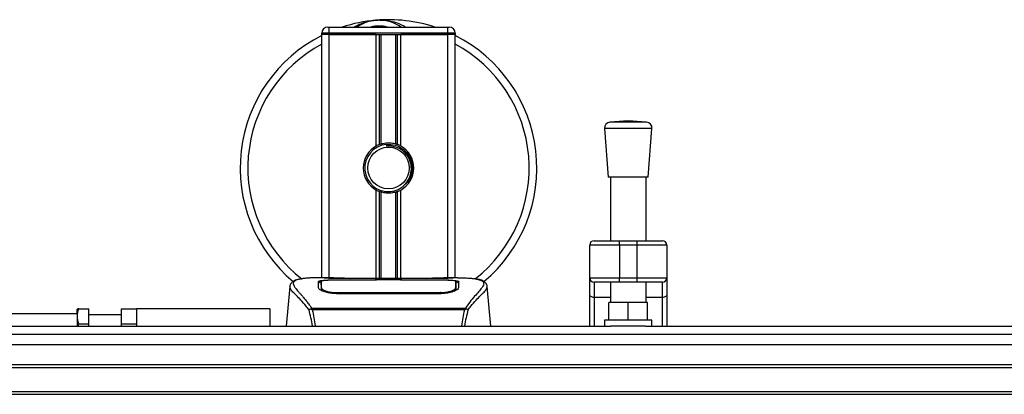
# Model space of a CAD drawing. Header units: millimetres. Extents: x 0 to 420, y 0 to 297.
# Tile 5 of 80: x 68 to 89, y 117 to 125. Entities that reach past the tile are written whole.
import ezdxf

# ---------------------------------------------------------------- set-up
doc = ezdxf.new("R2010")
doc.units = ezdxf.units.MM

msp = doc.modelspace()

# ---------------------------------------------------------------- linework, layer by layer
at = {"color": 7, "linetype": 'Continuous', "lineweight": 25}
for p, q in [((74.42412, 124.50277), (74.26706, 124.50277)), ((74.26706, 124.47135), (74.26706, 124.50277)), ((74.39271, 124.62842), (74.42412, 124.62842)), ((74.42412, 124.50277), (74.42412, 124.62842)), ((74.42412, 124.62842), (76.93709, 124.62842)), ((74.42412, 124.50277), (74.42412, 124.47135)), ((76.93709, 124.50277), (74.42412, 124.50277)), ((76.93709, 124.62842), (76.9685, 124.62842)), ((76.93709, 124.50277), (76.93709, 124.62842)), ((76.93709, 124.47135), (76.93709, 124.50277)), ((77.09415, 124.50277), (76.93709, 124.50277)), ((77.09415, 124.50277), (77.09415, 124.47135)), ((74.26706, 119.31977), (74.26706, 124.47135)), ((74.42412, 124.47135), (74.26706, 124.47135)), ((74.42412, 124.47135), (74.26706, 124.47135)), ((75.41988, 124.47135), (74.42412, 124.47135)), ((74.42412, 124.47135), (76.93709, 124.47135)), ((74.42412, 119.31977), (74.42412, 124.47135)), ((75.41988, 122.1103), (75.41988, 124.47135)), ((75.48798, 122.14232), (75.48798, 124.47135)), ((75.52405, 122.15481), (75.52405, 124.47135)), ((75.83715, 122.15481), (75.83715, 124.47135)), ((75.87322, 122.14232), (75.87322, 124.47135)), ((76.93709, 124.47135), (75.94132, 124.47135)), ((75.94132, 122.1103), (75.94132, 124.47135)), ((77.09415, 124.47135), (76.93709, 124.47135)), ((77.09415, 124.47135), (76.93709, 124.47135)), ((76.93709, 119.31977), (76.93709, 124.47135)), ((77.09415, 119.31977), (77.09415, 124.47135)), ((80.75811, 122.64493), (80.37125, 122.61541)), ((81.14498, 122.61541), (80.75811, 122.64493)), ((80.25552, 122.48057), (80.33405, 121.45127)), ((81.26071, 122.48057), (80.25552, 122.48057)), ((81.14498, 122.61541), (80.37125, 122.61541)), ((81.18218, 121.45127), (81.26071, 122.48057)), ((75.63702, 122.14497), (75.64048, 122.10529)), ((81.18218, 121.45127), (80.33405, 121.45127)), ((80.38117, 121.45127), (80.38117, 120.10507)), ((81.13506, 120.10507), (81.13506, 121.45127)), ((75.41988, 119.30276), (75.41988, 121.17823)), ((75.94132, 119.30276), (75.94132, 121.17823)), ((75.48798, 119.30276), (75.48798, 121.14621)), ((75.52405, 119.30276), (75.52405, 121.13372)), ((75.83715, 119.30276), (75.83715, 121.13372)), ((75.87322, 119.30276), (75.87322, 121.14621)), ((80.56964, 120.01084), (79.9414, 120.01084)), ((79.9414, 119.31977), (79.9414, 120.01084)), ((80.03564, 120.10507), (80.56964, 120.10507)), ((80.56964, 120.01084), (80.56964, 120.10507)), ((80.56964, 120.10507), (80.94659, 120.10507)), ((80.94659, 120.01084), (80.56964, 120.01084)), ((80.56964, 120.01084), (80.56964, 119.31977)), ((80.94659, 120.01084), (80.94659, 120.10507)), ((80.94659, 120.10507), (81.48059, 120.10507)), ((81.57483, 120.01084), (80.94659, 120.01084)), ((80.94659, 119.31977), (80.94659, 120.01084)), ((81.57483, 120.01084), (81.57483, 119.31977)), ((74.5152, 119.31977), (74.2219, 119.31977)), ((76.62328, 119.30276), (74.73792, 119.30276)), ((76.62323, 119.30272), (74.73797, 119.30272)), ((75.39789, 119.28616), (75.96331, 119.28616)), ((75.39789, 119.28616), (75.39789, 119.27474)), ((75.42925, 119.26964), (75.42926, 119.28162)), ((75.93185, 119.28162), (75.42926, 119.28162)), ((75.93185, 119.26964), (75.93185, 119.28162)), ((75.93185, 119.28162), (75.93185, 119.26964)), ((75.96331, 119.28616), (75.96331, 119.27474)), ((77.1395, 119.31977), (76.85153, 119.31977)), ((77.03065, 119.31585), (77.01887, 119.31461)), ((79.9414, 119.31977), (80.56964, 119.31977)), ((79.9414, 118.95811), (79.9414, 119.31977)), ((80.56964, 119.31977), (80.94659, 119.31977)), ((80.56964, 119.22554), (80.56964, 119.31977)), ((80.94659, 119.31977), (81.57483, 119.31977)), ((80.94659, 119.22554), (80.94659, 119.31977)), ((81.57483, 119.31977), (81.57483, 118.95811)), ((73.58928, 119.13528), (73.51589, 118.29639)), ((73.58915, 119.13281), (73.59039, 119.13519)), ((74.25584, 119.13553), (74.25578, 119.12726)), ((75.42925, 119.26964), (74.57082, 119.26975)), ((74.58118, 119.27474), (75.39789, 119.27474)), ((74.58118, 119.26975), (74.58118, 119.27474)), ((75.39789, 119.27474), (75.39789, 119.26965)), ((75.96331, 119.27474), (76.78003, 119.27474)), ((75.96331, 119.27474), (75.96331, 119.26964)), ((76.78003, 119.26975), (76.78003, 119.27474)), ((77.10235, 119.10422), (77.10341, 119.06145)), ((77.10539, 119.13358), (77.10475, 119.24032)), ((77.10566, 119.08881), (77.10537, 119.13358)), ((77.77206, 119.13281), (77.77082, 119.13519)), ((77.84531, 118.29639), (77.77192, 119.13528)), ((80.56964, 119.22554), (80.03564, 119.22554)), ((80.03564, 119.22554), (80.03564, 118.90406)), ((80.38117, 119.22554), (80.38117, 118.79898)), ((80.94659, 119.22554), (80.56964, 119.22554)), ((81.48059, 119.22554), (80.94659, 119.22554)), ((81.13506, 118.79898), (81.13506, 119.22554)), ((81.48059, 118.90406), (81.48059, 119.22554)), ((74.57404, 119.00647), (74.57344, 118.98277)), ((76.78003, 118.98224), (74.58118, 118.98224)), ((76.77924, 119.00645), (76.77946, 119.00645)), ((79.9414, 118.29639), (79.9414, 118.95811)), ((80.38117, 118.90406), (80.03564, 118.90406)), ((80.03564, 118.90406), (80.03564, 118.29639)), ((81.48059, 118.90406), (81.13506, 118.90406)), ((81.48059, 118.29639), (81.48059, 118.90406)), ((81.57483, 118.95811), (81.57483, 118.29639)), ((69.09248, 118.66012), (69.08406, 118.64554)), ((69.12054, 118.66012), (69.33536, 118.66012)), ((69.33536, 118.346), (69.33536, 118.66012)), ((70.02643, 118.346), (70.02643, 118.66012)), ((70.02643, 118.66012), (70.34055, 118.66012)), ((73.16763, 118.66012), (70.34055, 118.66012)), ((70.34055, 118.66012), (70.34055, 118.29639)), ((73.16763, 118.66012), (73.16763, 118.29639)), ((74.04248, 118.66061), (74.04938, 118.67689)), ((74.04938, 118.67689), (77.31263, 118.67689)), ((77.31263, 118.67689), (77.31856, 118.66085)), ((80.34976, 118.42204), (80.34976, 118.79898)), ((80.75811, 118.79898), (80.34976, 118.79898)), ((80.75811, 118.42204), (80.75811, 118.79898)), ((81.16647, 118.79898), (80.75811, 118.79898)), ((81.16647, 118.42204), (81.16647, 118.79898)), ((59.34631, 118.56588), (69.08406, 118.56588)), ((69.08406, 118.56588), (69.08406, 118.64554)), ((69.08406, 118.56588), (69.08406, 118.29639)), ((70.02643, 118.53447), (69.33536, 118.53447)), ((77.29607, 118.64169), (74.06505, 118.64169)), ((57.46159, 118.29639), (80.39025, 118.29639)), ((69.11105, 118.29639), (69.12054, 118.346)), ((69.12054, 118.346), (69.33536, 118.346)), ((69.33536, 118.29639), (69.33536, 118.346)), ((70.02643, 118.346), (70.34055, 118.346)), ((70.02643, 118.29639), (70.02643, 118.346)), ((80.25552, 118.42204), (80.25552, 118.29639)), ((81.26071, 118.42204), (80.25552, 118.42204)), ((81.12598, 118.29639), (80.39025, 118.29639)), ((81.12598, 118.29639), (107.87583, 118.29639)), ((81.26071, 118.29639), (81.26071, 118.42204)), ((57.46159, 118.12434), (214.52205, 118.12434)), ((57.46159, 117.47967), (214.52205, 117.47967)), ((57.46159, 117.41685), (214.52205, 117.41685)), ((57.46159, 116.91425), (214.52205, 116.91425)), ((57.46159, 116.85143), (214.52205, 116.85143))]:
    msp.add_line(p, q, dxfattribs=at)
at = {"color": 7, "linetype": 'Continuous'}
msp.add_line((59.97456, 117.90623), (212.00908, 117.90623), dxfattribs=at)
at = {"color": 7, "linetype": 'Continuous', "lineweight": 25, "flags": 128}
for points in [[(76.7904, 119.26975), (76.37499, 119.26968), (75.93185, 119.26964)], [(76.78717, 119.00647), (76.78002, 119.00645), (76.77946, 119.00645)], [(80.03564, 118.90406), (80.01725, 118.9051), (79.99957, 118.90817), (79.98328, 118.91317), (79.969, 118.91989), (79.95728, 118.92808), (79.94857, 118.93743), (79.94321, 118.94757), (79.9414, 118.95811)], [(81.57483, 118.95811), (81.57302, 118.94757), (81.56766, 118.93743), (81.55895, 118.92808), (81.54723, 118.91989), (81.53295, 118.91317), (81.51665, 118.90817), (81.49898, 118.9051), (81.48059, 118.90406)]]:
    msp.add_lwpolyline(points, dxfattribs=at)
at = {"color": 7, "linetype": 'Continuous', "lineweight": 25}
msp.add_circle((75.6806, 121.64427), 0.43977, dxfattribs=at)
for centre, radius, start, end in [((75.6806, 121.64427), 3.14121, 94.974241, 108.194872), ((75.47905, 123.96001), 0.81671, 54.926098, 125.073902), ((75.6806, 121.64427), 3.14121, 71.805128, 94.974241), ((74.39271, 124.50277), 0.12565, 90, 180), ((75.47905, 123.96001), 0.69107, 75.287788, 104.712212), ((76.9685, 124.50277), 0.12565, 0, 90), ((75.6806, 121.64427), 3.14121, 116.743684, 229.984768), ((75.6806, 121.64427), 3.14121, 310.046839, 63.256316), ((75.6806, 121.64427), 2.97928, 118.324088, 232.137337), ((75.6806, 121.64427), 2.97928, 308.047069, 61.675912), ((80.3808, 122.49013), 0.12565, 94.362914, 184.362914), ((81.13542, 122.49013), 0.12565, 355.637086, 85.637086), ((75.6806, 121.64427), 0.53401, 119.224658, 240.775342), ((75.6806, 121.64427), 0.50259, 94.974241, 274.974241), ((75.6806, 121.64427), 0.53401, 111.143405, 119.224658), ((75.6806, 121.64427), 0.53401, 60.775342, 68.856595), ((75.6806, 121.64427), 0.53401, 299.224658, 60.775342), ((75.6806, 121.64427), 0.53401, 240.775342, 248.856595), ((75.6806, 121.64427), 0.53401, 291.143405, 299.224658), ((80.03564, 120.01084), 0.09424, 90, 180), ((81.48059, 120.01084), 0.09424, 360, 90), ((80.03564, 119.31977), 0.09424, 180, 270), ((81.48059, 119.31977), 0.09424, 270, 360)]:
    msp.add_arc(centre, radius, start, end, dxfattribs=at)
for points, knots in [([(74.95227, 124.62842), (74.95738, 124.63178), (75.04084, 124.68677), (75.19464, 124.74029), (75.34565, 124.76817), (75.4077, 124.7736), (75.40823, 124.77365)], [0, 0, 0, 0, 0.03729849, 0.60902041, 0.99664446, 1, 1, 1, 1]), ([(75.40823, 124.77365), (75.40877, 124.77369), (75.42312, 124.77495), (75.43757, 124.77439), (75.45149, 124.77385)], [0, 0, 0, 0, 0.03710938, 1, 1, 1, 1]), ([(75.49448, 124.77391), (75.5281, 124.77479), (75.65293, 124.77805), (75.82065, 124.73641), (75.97066, 124.6771), (76.0292, 124.64067), (76.04888, 124.62842)], [0, 0, 0, 0, 0.17640166, 0.65503379, 0.8840221, 1, 1, 1, 1]), ([(75.48798, 122.14232), (75.48928, 122.14282), (75.4932, 122.14433), (75.50142, 122.14735), (75.51237, 122.15113), (75.52008, 122.15359), (75.52377, 122.15472), (75.52405, 122.15481)], [0, 0, 0, 0, 0.13279182, 0.40328924, 0.68794599, 0.97624213, 1, 1, 1, 1]), ([(75.52405, 122.15481), (75.53888, 122.15895), (75.58927, 122.17304), (75.68164, 122.18212), (75.77439, 122.1722), (75.82092, 122.15931), (75.83715, 122.15481)], [0, 0, 0, 0, 0.15316231, 0.52061175, 0.83276392, 1, 1, 1, 1]), ([(75.63702, 122.14497), (75.70061, 122.1435), (75.82954, 122.14052), (76.00197, 122.04572), (76.12809, 121.89865), (76.19149, 121.7133), (76.17828, 121.52132), (76.1172, 121.36888), (76.04604, 121.30863), (76.02245, 121.28865)], [0, 0, 0, 0, 0.1532567, 0.3107756, 0.4622177, 0.61755972, 0.7743655, 0.92518437, 1, 1, 1, 1]), ([(75.72418, 121.14357), (75.77902, 121.15512), (75.8887, 121.17823), (76.02685, 121.2795), (76.12532, 121.41699), (76.17147, 121.57936), (76.16027, 121.74585), (76.09528, 121.89788), (75.98408, 122.01874), (75.84021, 122.09372), (75.71988, 122.11202), (75.654, 122.10643), (75.64048, 122.10529)], [0, 0, 0, 0, 0.11029899, 0.22059797, 0.33089694, 0.4412694, 0.54893858, 0.65628707, 0.76369695, 0.86864917, 0.97304725, 1, 1, 1, 1]), ([(75.83715, 122.15481), (75.83904, 122.15423), (75.84423, 122.15261), (75.85362, 122.14951), (75.86446, 122.14567), (75.8703, 122.14344), (75.87322, 122.14232)], [0, 0, 0, 0, 0.15557258, 0.42978375, 0.7145238, 1, 1, 1, 1]), ([(75.52405, 121.13372), (75.52324, 121.13397), (75.51922, 121.13521), (75.51116, 121.13781), (75.5003, 121.14158), (75.49251, 121.14447), (75.48887, 121.14587), (75.48798, 121.14621)], [0, 0, 0, 0, 0.06768855, 0.33799524, 0.61961326, 0.90796392, 1, 1, 1, 1]), ([(75.83715, 121.13372), (75.80548, 121.12573), (75.74108, 121.10946), (75.6341, 121.10903), (75.5624, 121.12232), (75.5287, 121.13234), (75.52405, 121.13372)], [0, 0, 0, 0, 0.31763159, 0.64587204, 0.9510876, 1, 1, 1, 1]), ([(75.87322, 121.14621), (75.87268, 121.146), (75.86963, 121.14482), (75.86278, 121.14226), (75.85212, 121.13851), (75.8432, 121.13559), (75.83845, 121.13412), (75.83715, 121.13372)], [0, 0, 0, 0, 0.05704611, 0.3223495, 0.60367528, 0.89214027, 1, 1, 1, 1]), ([(73.7942, 119.29004), (73.78145, 119.28763), (73.74893, 119.28148), (73.71172, 119.26883), (73.68116, 119.25495), (73.66256, 119.2438), (73.64954, 119.23403), (73.64046, 119.22597), (73.63393, 119.2196), (73.62962, 119.21528), (73.62666, 119.21244), (73.62533, 119.21122), (73.6246, 119.21056), (73.62402, 119.21005), (73.62363, 119.20972), (73.62325, 119.20939), (73.62275, 119.20896), (73.62214, 119.20846), (73.62116, 119.20767), (73.62014, 119.20687), (73.61885, 119.20588), (73.61705, 119.20434), (73.6162, 119.20367), (73.61387, 119.20045), (73.61315, 119.1994), (73.61262, 119.19861), (73.61206, 119.19777), (73.61126, 119.19652), (73.60961, 119.19387), (73.60756, 119.1904), (73.60062, 119.17791), (73.59343, 119.16097), (73.59082, 119.14491), (73.58931, 119.13561)], [0, 0, 0, 0, 0.13346194, 0.34016958, 0.46160951, 0.55730778, 0.62992241, 0.68217732, 0.71692903, 0.7371149, 0.74272174, 0.74460414, 0.7459796, 0.74651976, 0.74699289, 0.74743167, 0.74787155, 0.74886374, 0.75011647, 0.75397334, 0.75908593, 0.76862625, 0.78821087, 0.79094759, 0.79197558, 0.79286909, 0.79373558, 0.79468443, 0.7971036, 0.8047367, 0.8162438, 0.89371675, 1, 1, 1, 1]), ([(73.81533, 119.29304), (73.80303, 119.29051), (73.77674, 119.28511), (73.72962, 119.27037), (73.68296, 119.24599), (73.65823, 119.20402), (73.66964, 119.15802), (73.6968, 119.11503), (73.72102, 119.08341), (73.75225, 119.04646), (73.78915, 119.00503), (73.83272, 118.95659), (73.88097, 118.90096), (73.93342, 118.83624), (73.99014, 118.76335), (74.02866, 118.70713), (74.04938, 118.67689)], [0, 0, 0, 0, 0.06157012, 0.13151171, 0.27071941, 0.40337504, 0.53510625, 0.58328098, 0.63315897, 0.68442904, 0.73675836, 0.78384784, 0.83893216, 0.89157329, 0.94168727, 1, 1, 1, 1]), ([(74.2219, 119.31971), (74.2186, 119.31973), (74.20636, 119.31981), (74.18261, 119.31968), (74.15354, 119.31948), (74.12468, 119.31907), (74.09604, 119.31847), (74.066, 119.31758), (74.03337, 119.31628), (73.99367, 119.3142), (73.95147, 119.31119), (73.90778, 119.30706), (73.86576, 119.3019), (73.83471, 119.29742), (73.81842, 119.29373), (73.81533, 119.29304)], [0, 0, 0, 0, 0.02762691, 0.10239616, 0.17945658, 0.24994161, 0.31702439, 0.38965422, 0.46782264, 0.55148696, 0.67182448, 0.76737343, 0.86398611, 0.97427426, 1, 1, 1, 1]), ([(74.73797, 119.30272), (74.7167, 119.30275), (74.64806, 119.30287), (74.5356, 119.30429), (74.42086, 119.3072), (74.34279, 119.31057), (74.30611, 119.31368), (74.3224, 119.31513), (74.33055, 119.31585)], [0, 0, 0, 0, 0.082154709, 0.265139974, 0.448671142, 0.632499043, 0.816300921, 1, 1, 1, 1]), ([(74.36859, 119.30967), (74.35747, 119.31022), (74.33959, 119.3111), (74.32818, 119.31237), (74.32931, 119.31216), (74.3296, 119.31211)], [0, 0, 0, 0, 0.55060159, 0.88501525, 1, 1, 1, 1]), ([(74.33055, 119.31585), (74.39848, 119.31767), (74.51136, 119.32068), (74.68379, 119.31849), (74.79789, 119.31461), (74.86447, 119.30862), (74.87779, 119.30742)], [0, 0, 0, 0, 0.301521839, 0.501047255, 0.900230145, 1, 1, 1, 1]), ([(74.35462, 119.31047), (74.3543, 119.31066), (74.35051, 119.3128), (74.34234, 119.31498), (74.33448, 119.31556), (74.33055, 119.31585)], [0, 0, 0, 0, 0.04443315, 0.52221653, 1, 1, 1, 1]), ([(74.73797, 119.30277), (74.71034, 119.30283), (74.65251, 119.30294), (74.56803, 119.30394), (74.48852, 119.30549), (74.42262, 119.3074), (74.3819, 119.3089), (74.36972, 119.30961), (74.36859, 119.30967)], [0, 0, 0, 0, 0.18189708, 0.38061319, 0.58093849, 0.78035725, 0.97967552, 1, 1, 1, 1]), ([(74.90135, 119.30276), (74.89758, 119.30411), (74.88995, 119.30684), (74.88187, 119.30723), (74.87779, 119.30742)], [0, 0, 0, 0, 0.49524741, 1, 1, 1, 1]), ([(76.48341, 119.30742), (76.47933, 119.30723), (76.47125, 119.30684), (76.46363, 119.30411), (76.45985, 119.30276)], [0, 0, 0, 0, 0.50476564, 1, 1, 1, 1]), ([(76.48341, 119.30742), (76.52534, 119.31068), (76.59502, 119.31611), (76.75142, 119.31966), (76.89258, 119.32158), (77.00763, 119.3168), (77.03065, 119.31585)], [0, 0, 0, 0, 0.30143784, 0.50095323, 0.90014009, 1, 1, 1, 1]), ([(77.01658, 119.31111), (77.00631, 119.31042), (76.9804, 119.30867), (76.89068, 119.30578), (76.76578, 119.30324), (76.67074, 119.30289), (76.62323, 119.30272)], [0, 0, 0, 0, 0.179812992, 0.45378319, 0.727003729, 1, 1, 1, 1]), ([(77.03065, 119.31585), (77.0353, 119.31553), (77.05006, 119.31454), (77.05009, 119.31293), (77.02342, 119.31148), (77.01658, 119.31111)], [0, 0, 0, 0, 0.25540478, 0.808946, 1, 1, 1, 1]), ([(77.03279, 119.3123), (77.0328, 119.31231), (77.03375, 119.31248), (77.02942, 119.31181), (77.02119, 119.3113), (77.01658, 119.31101)], [0, 0, 0, 0, 0.00626083, 0.44327513, 1, 1, 1, 1]), ([(77.1395, 119.31972), (77.14564, 119.31973), (77.18067, 119.31983), (77.25522, 119.31912), (77.33601, 119.31625), (77.39592, 119.3122), (77.42617, 119.30966), (77.45461, 119.30682), (77.47926, 119.30394), (77.50351, 119.30067), (77.525, 119.29721), (77.54137, 119.29432), (77.54946, 119.29255), (77.55046, 119.29234)], [0, 0, 0, 0, 0.04881498, 0.27892257, 0.54515535, 0.62717383, 0.69834333, 0.75858144, 0.82840444, 0.87364995, 0.93389274, 0.99178224, 1, 1, 1, 1]), ([(77.55046, 119.29234), (77.55632, 119.29111), (77.56875, 119.2885), (77.58643, 119.28401), (77.60339, 119.27908), (77.63154, 119.2695), (77.66453, 119.25347), (77.69268, 119.22561), (77.70034, 119.19021), (77.68508, 119.14402), (77.64262, 119.0846), (77.57401, 119.00714), (77.48105, 118.90335), (77.39949, 118.80172), (77.34284, 118.72247), (77.32247, 118.69174), (77.31263, 118.67689)], [0, 0, 0, 0, 0.02969414, 0.06305591, 0.09492768, 0.12531521, 0.23205808, 0.32960303, 0.43327649, 0.53202469, 0.63076786, 0.73507022, 0.83793216, 0.94137578, 0.97165063, 1, 1, 1, 1]), ([(77.77189, 119.13561), (77.77038, 119.14491), (77.76777, 119.16097), (77.76059, 119.17791), (77.75365, 119.1904), (77.7516, 119.19387), (77.74995, 119.19652), (77.74914, 119.19777), (77.74859, 119.19861), (77.74806, 119.1994), (77.74733, 119.20046), (77.74501, 119.20366), (77.7441, 119.20439), (77.742, 119.20617), (77.74049, 119.20731), (77.73906, 119.20846), (77.73846, 119.20896), (77.73795, 119.20939), (77.73757, 119.20971), (77.73718, 119.21005), (77.73661, 119.21055), (77.73566, 119.21141), (77.73443, 119.21255), (77.73149, 119.21537), (77.72729, 119.21958), (77.72075, 119.22597), (77.71168, 119.23402), (77.69866, 119.24379), (77.68007, 119.25494), (77.64948, 119.26881), (77.6144, 119.28088), (77.58428, 119.28664), (77.57387, 119.28863)], [0, 0, 0, 0, 0.10895151, 0.18836403, 0.20015725, 0.20797863, 0.21045693, 0.21142904, 0.21231706, 0.21323322, 0.21428764, 0.21709508, 0.23718398, 0.24934952, 0.25616294, 0.25744907, 0.25846748, 0.25891857, 0.25936812, 0.25985246, 0.2604052, 0.2618126, 0.26492315, 0.26948017, 0.29015729, 0.32576371, 0.37931044, 0.4537257, 0.55180182, 0.67626306, 0.8881219, 1, 1, 1, 1]), ([(73.99347, 118.64424), (73.97469, 118.66918), (73.91784, 118.74471), (73.82418, 118.84869), (73.72644, 118.94737), (73.65188, 119.02099), (73.59853, 119.08542), (73.59255, 119.1156), (73.58915, 119.13281)], [0, 0, 0, 0, 0.08424716, 0.25508672, 0.42672547, 0.59796341, 0.77060237, 1, 1, 1, 1]), ([(74.19454, 119.23962), (74.19869, 119.24426), (74.207, 119.25353), (74.27359, 119.26384), (74.37185, 119.27086), (74.48072, 119.27426), (74.55262, 119.2746), (74.58118, 119.27474)], [0, 0, 0, 0, 0.21521677, 0.43046232, 0.64509935, 0.85904026, 1, 1, 1, 1]), ([(74.19795, 119.10939), (74.19721, 119.13745), (74.1961, 119.17962), (74.19513, 119.21699), (74.19474, 119.23207), (74.19454, 119.23962)], [0, 0, 0, 0, 0.49858361, 0.74918971, 1, 1, 1, 1]), ([(74.23775, 119.22492), (74.22473, 119.22251), (74.19849, 119.21765), (74.19605, 119.21124), (74.19482, 119.20801)], [0, 0, 0, 0, 0.49631334, 1, 1, 1, 1]), ([(74.58118, 118.98224), (74.5404, 118.98393), (74.4589, 118.98731), (74.3491, 119.01187), (74.26143, 119.04475), (74.20757, 119.07955), (74.20088, 119.1003), (74.19795, 119.10939)], [0, 0, 0, 0, 0.1991311, 0.39793157, 0.60588955, 0.82737965, 1, 1, 1, 1]), ([(74.24991, 119.077), (74.25133, 119.06651), (74.25296, 119.05443), (74.27618, 119.04219), (74.27924, 119.04057)], [0, 0, 0, 0, 0.86801111, 1, 1, 1, 1]), ([(74.25577, 119.12726), (74.25569, 119.11337), (74.25555, 119.08949), (74.25526, 119.064), (74.25514, 119.05334)], [0, 0, 0, 0, 0.58164119, 1, 1, 1, 1]), ([(74.25648, 119.24033), (74.25648, 119.24004), (74.25628, 119.2051), (74.25604, 119.17017), (74.25581, 119.13552)], [0, 0, 0, 0, 0.00827271, 1, 1, 1, 1]), ([(74.25648, 119.24024), (74.25629, 119.20699), (74.25608, 119.17208), (74.25585, 119.13718), (74.25584, 119.13553)], [0, 0, 0, 0, 0.952640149, 1, 1, 1, 1]), ([(74.57082, 119.26975), (74.53562, 119.26949), (74.46522, 119.26896), (74.37136, 119.26463), (74.30029, 119.25773), (74.26196, 119.24926), (74.25807, 119.24285), (74.25648, 119.24024)], [0, 0, 0, 0, 0.21287602, 0.42573624, 0.63903454, 0.85331242, 1, 1, 1, 1]), ([(74.25885, 119.10422), (74.25882, 119.1059), (74.25829, 119.13711), (74.25759, 119.17627), (74.25692, 119.21503), (74.25663, 119.23217), (74.25649, 119.24002), (74.25648, 119.24024)], [0, 0, 0, 0, 0.02546624, 0.4713629, 0.73178735, 0.99246436, 1, 1, 1, 1]), ([(74.25754, 119.05176), (74.25769, 119.0578), (74.25812, 119.07529), (74.25856, 119.09278), (74.25885, 119.10422)], [0, 0, 0, 0, 0.3458763, 1, 1, 1, 1]), ([(74.25885, 119.10422), (74.26248, 119.09475), (74.26973, 119.0758), (74.3249, 119.04626), (74.40578, 119.02204), (74.49396, 119.00851), (74.5516, 119.00704), (74.57404, 119.00647)], [0, 0, 0, 0, 0.21773223, 0.43557879, 0.65075483, 0.86407246, 1, 1, 1, 1]), ([(76.78003, 119.27474), (76.8234, 119.27444), (76.91015, 119.27383), (77.02581, 119.26886), (77.11322, 119.26076), (77.16009, 119.25062), (77.16477, 119.24279), (77.16666, 119.23962)], [0, 0, 0, 0, 0.213411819, 0.426817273, 0.640485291, 0.854574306, 1, 1, 1, 1]), ([(77.16325, 119.10939), (77.15838, 119.09737), (77.14865, 119.07334), (77.07758, 119.03434), (76.97416, 119.0012), (76.86705, 118.98415), (76.80125, 118.98271), (76.78003, 118.98224)], [0, 0, 0, 0, 0.2254673, 0.45085364, 0.67736923, 0.89591171, 1, 1, 1, 1]), ([(76.78717, 119.00647), (76.82242, 119.00782), (76.89292, 119.01051), (76.98691, 119.02991), (77.05798, 119.056), (77.09642, 119.08243), (77.10063, 119.09789), (77.10235, 119.10422)], [0, 0, 0, 0, 0.2128654, 0.42572184, 0.63872248, 0.85234986, 1, 1, 1, 1]), ([(77.10472, 119.24024), (77.10129, 119.24404), (77.09444, 119.25166), (77.03996, 119.26036), (76.95971, 119.2664), (76.87132, 119.26936), (76.81323, 119.26964), (76.7904, 119.26975)], [0, 0, 0, 0, 0.21612272, 0.43228358, 0.64748247, 0.86145988, 1, 1, 1, 1]), ([(77.07206, 119.03529), (77.08238, 119.04125), (77.10701, 119.05548), (77.10972, 119.06909), (77.11129, 119.077)], [0, 0, 0, 0, 0.41900897, 1, 1, 1, 1]), ([(77.10472, 119.24024), (77.10472, 119.24002), (77.10448, 119.22666), (77.10405, 119.20199), (77.10326, 119.15651), (77.1027, 119.12475), (77.10238, 119.1059), (77.10235, 119.10422)], [0, 0, 0, 0, 0.0075194, 0.45666513, 0.71535566, 0.97452521, 1, 1, 1, 1]), ([(77.10537, 119.13358), (77.10536, 119.13517), (77.10524, 119.15286), (77.10503, 119.18842), (77.10482, 119.22238), (77.10472, 119.24024)], [0, 0, 0, 0, 0.04480435, 0.49764008, 1, 1, 1, 1]), ([(77.16639, 119.20801), (77.16344, 119.21276), (77.15863, 119.22055), (77.11989, 119.2259), (77.10482, 119.22799)], [0, 0, 0, 0, 0.61092531, 1, 1, 1, 1]), ([(77.10591, 119.06637), (77.10584, 119.07251), (77.10561, 119.09358), (77.1055, 119.11323), (77.10542, 119.12717)], [0, 0, 0, 0, 0.2909631, 1, 1, 1, 1]), ([(77.11129, 119.077), (77.11179, 119.10534), (77.11278, 119.16216), (77.11331, 119.19271), (77.11358, 119.20802)], [0, 0, 0, 0, 0.498569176, 1, 1, 1, 1]), ([(77.16666, 119.23962), (77.16647, 119.23211), (77.16598, 119.21331), (77.16496, 119.17445), (77.16382, 119.13109), (77.16325, 119.10939)], [0, 0, 0, 0, 0.249392, 0.62414375, 1, 1, 1, 1]), ([(77.36775, 118.64426), (77.38652, 118.66919), (77.44337, 118.74471), (77.53702, 118.84869), (77.63476, 118.94737), (77.70933, 119.02099), (77.76268, 119.08542), (77.76865, 119.1156), (77.77206, 119.13281)], [0, 0, 0, 0, 0.0842305, 0.25507317, 0.42671503, 0.59795609, 0.7705982, 1, 1, 1, 1]), ([(74.57404, 119.00647), (74.57642, 119.00646), (74.82782, 119.00572), (75.56289, 119.00659), (76.29557, 119.0065), (76.77924, 119.00645)], [0, 0, 0, 0, 0.00323915, 0.34201142, 1, 1, 1, 1]), ([(76.78809, 118.97018), (76.78808, 118.97046), (76.78778, 118.98256), (76.78747, 118.99466), (76.78717, 119.00647)], [0, 0, 0, 0, 0.02342788, 1, 1, 1, 1]), ([(69.12054, 118.346), (69.10589, 118.40212), (69.0785, 118.50708), (69.10719, 118.61152), (69.12054, 118.66012)], [0, 0, 0, 0, 0.5347163, 1, 1, 1, 1]), ([(69.12054, 118.66012), (69.1164, 118.66012), (69.09961, 118.66012), (69.09884, 118.66012), (69.09826, 118.66012)], [0, 0, 0, 0, 0.24664624, 1, 1, 1, 1]), ([(73.99352, 118.64433), (73.99773, 118.64673), (74.00624, 118.65156), (74.0228, 118.65753), (74.03546, 118.66009), (74.04212, 118.66079), (74.04249, 118.66083)], [0, 0, 0, 0, 0.32361461, 0.65359013, 0.98086966, 1, 1, 1, 1]), ([(74.06506, 118.64169), (74.06491, 118.6418), (74.05669, 118.64769), (74.04952, 118.65421), (74.04248, 118.66061)], [0, 0, 0, 0, 0.01890165, 1, 1, 1, 1]), ([(77.31878, 118.66067), (77.31154, 118.65443), (77.30415, 118.64807), (77.29623, 118.64181), (77.29608, 118.64169)], [0, 0, 0, 0, 0.98124308, 1, 1, 1, 1]), ([(77.31867, 118.66084), (77.31905, 118.6608), (77.32573, 118.6601), (77.33841, 118.65754), (77.35497, 118.65158), (77.36348, 118.64674), (77.36769, 118.64435)], [0, 0, 0, 0, 0.0200108, 0.34699568, 0.67667396, 1, 1, 1, 1]), ([(74.07014, 118.29639), (74.06073, 118.35556), (74.04153, 118.47625), (74.00973, 118.58758), (73.99352, 118.64433)], [0, 0, 0, 0, 0.49025565, 1, 1, 1, 1]), ([(74.06506, 118.64169), (74.07763, 118.58595), (74.10273, 118.47472), (74.12168, 118.35744), (74.12442, 118.29666), (74.12443, 118.29639)], [0, 0, 0, 0, 0.49992462, 0.99775327, 1, 1, 1, 1]), ([(77.23583, 118.29639), (77.24246, 118.35637), (77.25564, 118.47552), (77.28266, 118.58655), (77.29607, 118.64169)], [0, 0, 0, 0, 0.50345062, 1, 1, 1, 1]), ([(77.36769, 118.64435), (77.3518, 118.58778), (77.32048, 118.47626), (77.30125, 118.35576), (77.29178, 118.29639)], [0, 0, 0, 0, 0.50728505, 1, 1, 1, 1])]:
    msp.add_open_spline(points, degree=3, knots=knots, dxfattribs=at)

doc.saveas('drawing.dxf')
